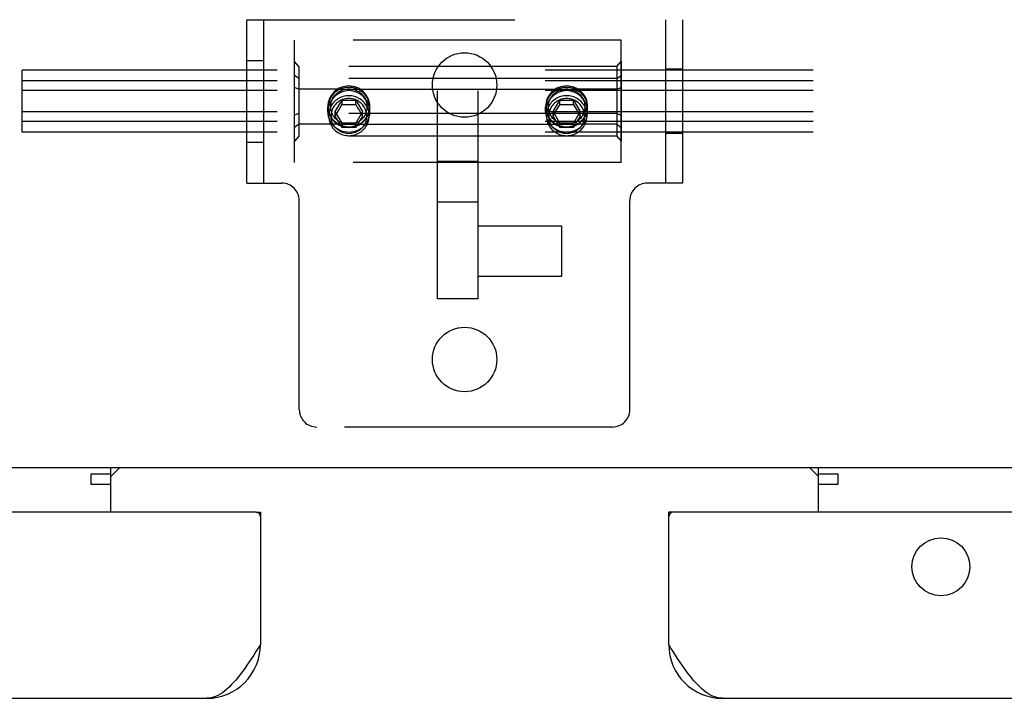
# Model space of a CAD drawing. Header units: inches. Extents: x 0 to 224, y 0 to 145.
# Tile 43 of 125: x 64.53 to 69.05, y 104.56 to 107.67. Entities that reach past the tile are written whole.
import ezdxf

# ---------------------------------------------------------------- set-up
doc = ezdxf.new("R2010")
doc.units = ezdxf.units.IN
doc.header["$LTSCALE"] = 12.302632
doc.header["$MEASUREMENT"] = 0
doc.linetypes.add('HIDDEN', pattern=[0.2, 0.1, -0.1])
doc.layers.get('0').update_dxf_attribs({"linetype": 'CONTINUOUS'})
doc.layers.add('02___PRT_ALL_AXES', color=7, linetype='CONTINUOUS')
doc.layers.add('DEFAULT_2', color=8, linetype='HIDDEN')

msp = doc.modelspace()

# ---------------------------------------------------------------- linework, layer by layer
at = {"color": 7, "linetype": 'Continuous'}
for p, q in [((145.7603, 105.6148), (28.3853, 105.6148)), ((64.8588, 105.5389), (64.8588, 105.5867)), ((64.8588, 105.5867), (64.9478, 105.5867)), ((64.9478, 105.4108), (64.9478, 105.6148)), ((64.9478, 105.5745), (64.988, 105.6148)), ((68.1575, 105.6148), (68.1978, 105.5745)), ((68.1978, 105.4108), (68.1978, 105.6148)), ((68.1978, 105.5867), (68.2868, 105.5867)), ((68.2868, 105.5867), (68.2868, 105.5389)), ((64.9478, 105.5389), (64.8588, 105.5389)), ((68.2868, 105.5389), (68.1978, 105.5389)), ((65.6153, 105.4108), (65.6353, 105.4108)), ((67.5303, 105.4108), (67.5103, 105.4108))]:
    msp.add_line(p, q, dxfattribs=at)
at = {"color": 3, "linetype": 'Continuous'}
for p, q in [((65.6153, 105.4108), (28.7178, 105.4108)), ((65.6353, 105.4108), (65.6353, 104.8033)), ((67.5103, 104.8033), (67.5103, 105.4108)), ((104.4278, 105.4108), (67.5303, 105.4108)), ((28.9443, 104.5568), (65.3888, 104.5568)), ((67.7568, 104.5568), (104.2013, 104.5568))]:
    msp.add_line(p, q, dxfattribs=at)
for points in [[(65.6353, 104.8033), (65.625, 104.7871), (65.6147, 104.7711), (65.6045, 104.7552), (65.5942, 104.7395), (65.5839, 104.724), (65.5736, 104.7089), (65.5634, 104.6942), (65.5531, 104.68), (65.5428, 104.6663), (65.5326, 104.6532), (65.5223, 104.6407), (65.512, 104.629), (65.5017, 104.6179), (65.4915, 104.6077), (65.4812, 104.5983), (65.4709, 104.5898), (65.4607, 104.5822), (65.4504, 104.5755), (65.4401, 104.5698), (65.4298, 104.5652), (65.4196, 104.5615), (65.4093, 104.5589), (65.399, 104.5573), (65.3888, 104.5568)], [(67.7568, 104.5568), (67.7465, 104.5573), (67.7362, 104.5589), (67.726, 104.5615), (67.7157, 104.5652), (67.7054, 104.5698), (67.6951, 104.5755), (67.6849, 104.5822), (67.6746, 104.5898), (67.6643, 104.5983), (67.6541, 104.6077), (67.6438, 104.6179), (67.6335, 104.629), (67.6232, 104.6407), (67.613, 104.6532), (67.6027, 104.6663), (67.5924, 104.68), (67.5822, 104.6942), (67.5719, 104.7089), (67.5616, 104.724), (67.5513, 104.7395), (67.5411, 104.7552), (67.5308, 104.7711), (67.5205, 104.7871), (67.5103, 104.8033)]]:
    msp.add_lwpolyline(points, dxfattribs=at)
msp.add_circle((68.7603, 105.1608), 0.133, dxfattribs=at)
for centre, radius, start, end in [((65.6153, 105.3908), 0.02, 0, 90), ((67.5303, 105.3908), 0.02, 90, 180), ((65.3888, 104.8033), 0.2465, 270, 360), ((67.7568, 104.8033), 0.2465, 180, 270)]:
    msp.add_arc(centre, radius, start, end, dxfattribs=at)
at = {"layer": '02___PRT_ALL_AXES', "color": 8, "linetype": 'HIDDEN'}
for p, q in [((65.7915, 107.0163), (65.7915, 107.5783)), ((67.2915, 107.5783), (65.7915, 107.5783)), ((67.2915, 107.0163), (67.2915, 107.5783)), ((65.9892, 107.3528), (67.0938, 107.3528)), ((65.945, 107.2485), (65.945, 107.2729)), ((65.9483, 107.2315), (65.9483, 107.2711)), ((66.1348, 107.2315), (66.1348, 107.2711)), ((66.138, 107.2485), (66.138, 107.2729)), ((66.945, 107.2485), (66.945, 107.2729)), ((66.9483, 107.2315), (66.9483, 107.2711)), ((67.1348, 107.2315), (67.1348, 107.2711)), ((67.138, 107.2485), (67.138, 107.2729)), ((65.9892, 107.193), (67.0938, 107.193)), ((67.2915, 107.0163), (65.7915, 107.0163)), ((66.6353, 107.0205), (66.4478, 107.0205)), ((66.6353, 106.8344), (66.4478, 106.8344)), ((66.6353, 106.4955), (66.6353, 106.7265)), ((66.6353, 106.7265), (67.0173, 106.7265)), ((67.0173, 106.7265), (67.0173, 106.4955)), ((66.6353, 106.4955), (67.0173, 106.4955)), ((66.4478, 106.391), (66.4478, 106.3943)), ((66.6353, 106.391), (66.4478, 106.391)), ((66.6353, 106.391), (66.6353, 106.3943))]:
    msp.add_line(p, q, dxfattribs=at)
for points in [[(65.9892, 107.3528), (65.9814, 107.3472), (65.9742, 107.341), (65.9676, 107.334), (65.9618, 107.3265), (65.9568, 107.3184), (65.9526, 107.3098), (65.9493, 107.3009), (65.9469, 107.2917), (65.9455, 107.2823), (65.945, 107.2729)], [(66.0415, 107.3465), (66.0315, 107.3459), (66.0219, 107.3444), (66.0125, 107.3418), (66.0035, 107.3383), (65.995, 107.334), (65.987, 107.3289), (65.9796, 107.3231), (65.9728, 107.3166), (65.9666, 107.3095), (65.9611, 107.3019), (65.9563, 107.2937), (65.9523, 107.2852), (65.9492, 107.2763), (65.9469, 107.2671), (65.9455, 107.2578), (65.945, 107.2485)], [(66.0415, 107.3679), (66.0323, 107.3675), (66.0232, 107.3662), (66.0143, 107.364), (66.0056, 107.3611), (65.9972, 107.3573), (65.9892, 107.3528)], [(66.0938, 107.3528), (66.0858, 107.3573), (66.0775, 107.3611), (66.0688, 107.364), (66.0598, 107.3662), (66.0508, 107.3675), (66.0415, 107.3679)], [(66.138, 107.2485), (66.1375, 107.2578), (66.1362, 107.2671), (66.1339, 107.2762), (66.1307, 107.2851), (66.1267, 107.2937), (66.122, 107.3019), (66.1164, 107.3095), (66.1102, 107.3167), (66.1034, 107.3231), (66.096, 107.3289), (66.088, 107.334), (66.0795, 107.3383), (66.0705, 107.3418), (66.0611, 107.3444), (66.0515, 107.3459), (66.0415, 107.3465)], [(66.138, 107.2729), (66.1375, 107.2823), (66.1361, 107.2917), (66.1337, 107.3009), (66.1304, 107.3098), (66.1262, 107.3184), (66.1212, 107.3265), (66.1154, 107.334), (66.1088, 107.341), (66.1016, 107.3472), (66.0938, 107.3528)], [(66.9892, 107.3528), (66.9814, 107.3472), (66.9742, 107.341), (66.9676, 107.334), (66.9618, 107.3265), (66.9568, 107.3184), (66.9526, 107.3098), (66.9493, 107.3009), (66.9469, 107.2917), (66.9455, 107.2823), (66.945, 107.2729)], [(67.0415, 107.3465), (67.0315, 107.3459), (67.0219, 107.3444), (67.0125, 107.3418), (67.0035, 107.3383), (66.995, 107.334), (66.987, 107.3289), (66.9796, 107.3231), (66.9728, 107.3166), (66.9666, 107.3095), (66.9611, 107.3019), (66.9563, 107.2937), (66.9523, 107.2852), (66.9492, 107.2763), (66.9469, 107.2671), (66.9455, 107.2578), (66.945, 107.2485)], [(67.0415, 107.3679), (67.0323, 107.3675), (67.0232, 107.3662), (67.0143, 107.364), (67.0056, 107.3611), (66.9972, 107.3573), (66.9892, 107.3528)], [(67.0938, 107.3528), (67.0858, 107.3573), (67.0775, 107.3611), (67.0688, 107.364), (67.0598, 107.3662), (67.0508, 107.3675), (67.0415, 107.3679)], [(67.138, 107.2485), (67.1375, 107.2578), (67.1362, 107.2671), (67.1339, 107.2762), (67.1307, 107.2851), (67.1267, 107.2937), (67.122, 107.3019), (67.1164, 107.3095), (67.1102, 107.3167), (67.1034, 107.3231), (67.096, 107.3289), (67.088, 107.334), (67.0795, 107.3383), (67.0705, 107.3418), (67.0611, 107.3444), (67.0515, 107.3459), (67.0415, 107.3465)], [(67.138, 107.2729), (67.1375, 107.2823), (67.1361, 107.2917), (67.1337, 107.3009), (67.1304, 107.3098), (67.1262, 107.3184), (67.1212, 107.3265), (67.1154, 107.334), (67.1088, 107.341), (67.1016, 107.3472), (67.0938, 107.3528)], [(65.945, 107.2729), (65.9455, 107.2634), (65.9469, 107.254), (65.9493, 107.2448), (65.9526, 107.2359), (65.9568, 107.2274), (65.9618, 107.2193), (65.9676, 107.2117), (65.9742, 107.2048), (65.9814, 107.1985), (65.9892, 107.193)], [(65.945, 107.2485), (65.9455, 107.2392), (65.9469, 107.2301), (65.9491, 107.2212), (65.9523, 107.2127), (65.9563, 107.2046), (65.9611, 107.1969), (65.9666, 107.1898), (65.9728, 107.1832), (65.9796, 107.1773), (65.987, 107.172), (65.995, 107.1675), (66.0035, 107.1636), (66.0125, 107.1605), (66.0219, 107.1583), (66.0315, 107.1569), (66.0415, 107.1564)], [(66.0415, 107.1564), (66.0515, 107.1569), (66.0612, 107.1583), (66.0706, 107.1605), (66.0796, 107.1636), (66.0881, 107.1675), (66.096, 107.172), (66.1034, 107.1773), (66.1103, 107.1832), (66.1165, 107.1898), (66.122, 107.1969), (66.1268, 107.2046), (66.1307, 107.2127), (66.1339, 107.2212), (66.1362, 107.2301), (66.1375, 107.2392), (66.138, 107.2485)], [(66.0938, 107.193), (66.1016, 107.1985), (66.1088, 107.2048), (66.1154, 107.2117), (66.1212, 107.2193), (66.1262, 107.2274), (66.1304, 107.2359), (66.1337, 107.2448), (66.1361, 107.254), (66.1375, 107.2634), (66.138, 107.2729)], [(66.945, 107.2729), (66.9455, 107.2634), (66.9469, 107.254), (66.9493, 107.2448), (66.9526, 107.2359), (66.9568, 107.2274), (66.9618, 107.2193), (66.9676, 107.2117), (66.9742, 107.2048), (66.9814, 107.1985), (66.9892, 107.193)], [(66.945, 107.2485), (66.9455, 107.2392), (66.9469, 107.2301), (66.9491, 107.2212), (66.9523, 107.2127), (66.9563, 107.2046), (66.9611, 107.1969), (66.9666, 107.1898), (66.9728, 107.1832), (66.9796, 107.1773), (66.987, 107.172), (66.995, 107.1675), (67.0035, 107.1636), (67.0125, 107.1605), (67.0219, 107.1583), (67.0315, 107.1569), (67.0415, 107.1564)], [(67.0415, 107.1564), (67.0515, 107.1569), (67.0612, 107.1583), (67.0706, 107.1605), (67.0796, 107.1636), (67.0881, 107.1675), (67.096, 107.172), (67.1034, 107.1773), (67.1103, 107.1832), (67.1165, 107.1898), (67.122, 107.1969), (67.1268, 107.2046), (67.1307, 107.2127), (67.1339, 107.2212), (67.1362, 107.2301), (67.1375, 107.2392), (67.138, 107.2485)], [(67.0938, 107.193), (67.1016, 107.1985), (67.1088, 107.2048), (67.1154, 107.2117), (67.1212, 107.2193), (67.1262, 107.2274), (67.1304, 107.2359), (67.1337, 107.2448), (67.1361, 107.254), (67.1375, 107.2634), (67.138, 107.2729)], [(65.9892, 107.193), (65.9972, 107.1884), (66.0056, 107.1847), (66.0143, 107.1817), (66.0232, 107.1796), (66.0323, 107.1783), (66.0415, 107.1778)], [(66.0415, 107.1778), (66.0508, 107.1783), (66.0598, 107.1796), (66.0688, 107.1817), (66.0775, 107.1847), (66.0858, 107.1884), (66.0938, 107.193)], [(66.9892, 107.193), (66.9972, 107.1884), (67.0056, 107.1847), (67.0143, 107.1817), (67.0232, 107.1796), (67.0323, 107.1783), (67.0415, 107.1778)], [(67.0415, 107.1778), (67.0508, 107.1783), (67.0598, 107.1796), (67.0688, 107.1817), (67.0775, 107.1847), (67.0858, 107.1884), (67.0938, 107.193)]]:
    msp.add_lwpolyline(points, dxfattribs=at)
at = {"layer": 'DEFAULT_2', "color": 8, "linetype": 'HIDDEN'}
for p, q in [((65.5728, 106.9223), (65.5728, 107.6723)), ((65.5728, 107.6723), (67.5728, 107.6723)), ((65.6508, 106.9223), (65.6508, 107.6723)), ((67.4948, 107.6723), (67.4948, 106.9223)), ((67.5728, 107.6723), (67.5728, 106.9223)), ((65.5728, 107.4848), (65.6508, 107.4848)), ((65.7915, 107.1148), (65.7915, 107.4798)), ((65.8115, 107.457), (65.7915, 107.4798)), ((67.2715, 107.457), (67.2915, 107.4798)), ((67.2915, 107.4798), (67.2915, 107.1148)), ((64.5415, 107.1561), (64.5415, 107.4404)), ((107.5415, 107.4404), (64.5415, 107.4404)), ((65.8115, 107.457), (65.8115, 107.1375)), ((67.2715, 107.457), (65.8115, 107.457)), ((67.2715, 107.457), (67.2715, 107.1375)), ((67.5728, 107.4453), (67.4948, 107.4453)), ((107.5415, 107.391), (64.5415, 107.391)), ((65.8115, 107.4016), (65.7915, 107.4164)), ((67.2715, 107.4016), (65.8115, 107.4016)), ((67.2715, 107.4016), (67.2915, 107.4164)), ((107.5415, 107.3476), (64.5415, 107.3476)), ((65.8115, 107.3528), (65.7915, 107.3607)), ((65.9892, 107.3528), (65.8115, 107.3528)), ((66.4478, 106.3943), (66.4478, 107.3461)), ((66.6353, 106.3943), (66.6353, 107.3461)), ((67.2715, 107.3528), (67.0938, 107.3528)), ((67.2715, 107.3528), (67.2915, 107.3607)), ((65.9792, 107.2503), (66.0103, 107.3035)), ((66.0103, 107.2833), (66.0103, 107.3035)), ((66.0103, 107.3035), (66.0727, 107.3035)), ((66.0727, 107.2833), (66.0727, 107.3035)), ((66.0727, 107.3035), (66.1039, 107.2503)), ((66.9792, 107.2503), (67.0103, 107.3035)), ((67.0103, 107.2833), (67.0103, 107.3035)), ((67.0103, 107.3035), (67.0727, 107.3035)), ((67.0727, 107.2833), (67.0727, 107.3035)), ((67.0727, 107.3035), (67.1039, 107.2503)), ((107.5415, 107.2489), (64.5415, 107.2489)), ((65.9792, 107.2301), (65.9792, 107.2503)), ((66.0103, 107.1971), (65.9792, 107.2503)), ((65.9877, 107.2448), (65.9969, 107.2605)), ((65.9969, 107.2605), (66.0066, 107.277)), ((66.0066, 107.277), (66.0103, 107.2833)), ((66.0103, 107.2833), (66.022, 107.2834)), ((66.022, 107.2834), (66.0337, 107.2834)), ((66.0337, 107.2834), (66.0454, 107.2834)), ((66.0454, 107.2834), (66.0572, 107.2834)), ((66.0727, 107.2833), (66.0816, 107.2682)), ((66.1039, 107.2503), (66.0727, 107.1971)), ((66.0816, 107.2682), (66.0911, 107.2521)), ((66.0911, 107.2521), (66.0996, 107.2375)), ((66.1039, 107.2301), (66.1039, 107.2503)), ((66.9792, 107.2301), (66.9792, 107.2503)), ((67.0103, 107.1971), (66.9792, 107.2503)), ((66.9877, 107.2448), (66.9969, 107.2605)), ((66.9969, 107.2605), (67.0066, 107.277)), ((67.0066, 107.277), (67.0103, 107.2833)), ((67.0103, 107.2833), (67.022, 107.2834)), ((67.022, 107.2834), (67.0337, 107.2834)), ((67.0337, 107.2834), (67.0454, 107.2834)), ((67.0454, 107.2834), (67.0572, 107.2834)), ((67.0727, 107.2833), (67.0816, 107.2682)), ((67.1039, 107.2503), (67.0727, 107.1971)), ((67.0816, 107.2682), (67.0911, 107.2521)), ((67.0911, 107.2521), (67.0996, 107.2375)), ((67.1039, 107.2301), (67.1039, 107.2503)), ((107.5415, 107.2055), (64.5415, 107.2055)), ((65.8115, 107.2418), (65.7915, 107.2339)), ((67.2715, 107.2418), (65.8115, 107.2418)), ((65.9792, 107.2301), (65.9877, 107.2448)), ((65.9943, 107.2045), (65.9792, 107.2301)), ((66.0103, 107.177), (65.9943, 107.2045)), ((66.0887, 107.2045), (66.0727, 107.177)), ((66.1039, 107.2301), (66.0887, 107.2045)), ((66.0996, 107.2375), (66.1039, 107.2301)), ((66.9792, 107.2301), (66.9877, 107.2448)), ((66.9943, 107.2045), (66.9792, 107.2301)), ((67.0103, 107.177), (66.9943, 107.2045)), ((67.0887, 107.2045), (67.0727, 107.177)), ((67.1039, 107.2301), (67.0887, 107.2045)), ((67.0996, 107.2375), (67.1039, 107.2301)), ((67.2715, 107.2418), (67.2915, 107.2339)), ((65.8115, 107.193), (65.7915, 107.1781)), ((65.9892, 107.193), (65.8115, 107.193)), ((66.0103, 107.177), (66.0103, 107.1971)), ((66.0727, 107.1971), (66.0103, 107.1971)), ((66.0298, 107.1771), (66.0103, 107.177)), ((66.0454, 107.1771), (66.0298, 107.1771)), ((66.0649, 107.177), (66.0454, 107.1771)), ((66.0727, 107.177), (66.0649, 107.177)), ((66.0727, 107.177), (66.0727, 107.1971)), ((67.0103, 107.177), (67.0103, 107.1971)), ((67.0727, 107.1971), (67.0103, 107.1971)), ((67.0298, 107.1771), (67.0103, 107.177)), ((67.0454, 107.1771), (67.0298, 107.1771)), ((67.0649, 107.177), (67.0454, 107.1771)), ((67.0727, 107.177), (67.0649, 107.177)), ((67.0727, 107.177), (67.0727, 107.1971)), ((67.2715, 107.193), (67.0938, 107.193)), ((67.2715, 107.193), (67.2915, 107.1781)), ((107.5415, 107.1561), (64.5415, 107.1561)), ((65.8115, 107.1375), (65.7915, 107.1148)), ((67.2715, 107.1375), (65.8115, 107.1375)), ((67.2715, 107.1375), (67.2915, 107.1148)), ((67.5728, 107.1493), (67.4948, 107.1493)), ((65.5728, 107.1098), (65.6508, 107.1098)), ((65.5728, 106.9223), (65.7338, 106.9223)), ((67.5728, 106.9223), (67.4118, 106.9223)), ((65.8138, 105.8823), (65.8138, 106.8423)), ((67.3318, 105.8823), (67.3318, 106.8423)), ((67.2518, 105.8023), (65.8938, 105.8023))]:
    msp.add_line(p, q, dxfattribs=at)
for points in [[(65.9483, 107.2711), (65.9485, 107.2777), (65.9492, 107.2842), (65.9504, 107.2907), (65.9521, 107.297), (65.9542, 107.3033), (65.9567, 107.3093), (65.9597, 107.3152), (65.9631, 107.3208), (65.9669, 107.3262), (65.9711, 107.3313), (65.9756, 107.3361), (65.9805, 107.3406), (65.9857, 107.3447), (65.9912, 107.3484), (65.9969, 107.3518), (66.0029, 107.3547), (66.009, 107.3572), (66.0154, 107.3593), (66.0218, 107.3609), (66.0283, 107.362), (66.0349, 107.3627), (66.0415, 107.363)], [(66.0415, 107.1909), (66.0356, 107.1911), (66.0298, 107.1917), (66.0239, 107.1927), (66.0182, 107.1942), (66.0125, 107.196), (66.007, 107.1983), (66.0017, 107.2009), (65.9966, 107.2039), (65.9917, 107.2072), (65.9871, 107.2109), (65.9827, 107.2149), (65.9786, 107.2191), (65.9749, 107.2237), (65.9715, 107.2285), (65.9685, 107.2335), (65.9658, 107.2388), (65.9635, 107.2442), (65.9616, 107.2497), (65.9602, 107.2554), (65.9591, 107.2612), (65.9585, 107.267), (65.9583, 107.2729), (65.9585, 107.2787), (65.9591, 107.2846), (65.9602, 107.2903), (65.9616, 107.296), (65.9635, 107.3015), (65.9658, 107.307), (65.9685, 107.3122), (65.9715, 107.3172), (65.9749, 107.322), (65.9786, 107.3266), (65.9827, 107.3309), (65.9871, 107.3349), (65.9917, 107.3385), (65.9966, 107.3419), (66.0017, 107.3449), (66.007, 107.3475), (66.0125, 107.3497), (66.0182, 107.3516), (66.0239, 107.353), (66.0298, 107.354), (66.0356, 107.3546), (66.0415, 107.3549)], [(66.0415, 107.363), (66.0481, 107.3627), (66.0547, 107.362), (66.0612, 107.3609), (66.0677, 107.3593), (66.074, 107.3572), (66.0801, 107.3547), (66.0861, 107.3518), (66.0918, 107.3484), (66.0973, 107.3447), (66.1025, 107.3406), (66.1074, 107.3361), (66.1119, 107.3313), (66.1161, 107.3262), (66.1199, 107.3208), (66.1233, 107.3152), (66.1263, 107.3093), (66.1289, 107.3033), (66.131, 107.297), (66.1326, 107.2907), (66.1338, 107.2842), (66.1345, 107.2777), (66.1348, 107.2711)], [(66.0415, 107.3549), (66.0474, 107.3546), (66.0533, 107.354), (66.0591, 107.353), (66.0649, 107.3516), (66.0705, 107.3497), (66.076, 107.3475), (66.0813, 107.3449), (66.0865, 107.3419), (66.0913, 107.3385), (66.096, 107.3349), (66.1003, 107.3309), (66.1044, 107.3266), (66.1081, 107.322), (66.1115, 107.3172), (66.1146, 107.3122), (66.1172, 107.307), (66.1195, 107.3015), (66.1214, 107.296), (66.1229, 107.2903), (66.1239, 107.2846), (66.1246, 107.2787), (66.1248, 107.2729), (66.1246, 107.267), (66.1239, 107.2612), (66.1229, 107.2554), (66.1214, 107.2497), (66.1195, 107.2442), (66.1172, 107.2388), (66.1146, 107.2335), (66.1115, 107.2285), (66.1081, 107.2237), (66.1044, 107.2191), (66.1003, 107.2149), (66.096, 107.2109), (66.0913, 107.2072), (66.0865, 107.2039), (66.0813, 107.2009), (66.076, 107.1983), (66.0705, 107.196), (66.0649, 107.1942), (66.0591, 107.1927), (66.0533, 107.1917), (66.0474, 107.1911), (66.0415, 107.1909)], [(66.9483, 107.2711), (66.9485, 107.2777), (66.9492, 107.2842), (66.9504, 107.2907), (66.9521, 107.297), (66.9542, 107.3033), (66.9567, 107.3093), (66.9597, 107.3152), (66.9631, 107.3208), (66.9669, 107.3262), (66.9711, 107.3313), (66.9756, 107.3361), (66.9805, 107.3406), (66.9857, 107.3447), (66.9912, 107.3484), (66.9969, 107.3518), (67.0029, 107.3547), (67.009, 107.3572), (67.0154, 107.3593), (67.0218, 107.3609), (67.0283, 107.362), (67.0349, 107.3627), (67.0415, 107.363)], [(67.0415, 107.1909), (67.0356, 107.1911), (67.0298, 107.1917), (67.0239, 107.1927), (67.0182, 107.1942), (67.0125, 107.196), (67.007, 107.1983), (67.0017, 107.2009), (66.9966, 107.2039), (66.9917, 107.2072), (66.9871, 107.2109), (66.9827, 107.2149), (66.9786, 107.2191), (66.9749, 107.2237), (66.9715, 107.2285), (66.9685, 107.2335), (66.9658, 107.2388), (66.9635, 107.2442), (66.9616, 107.2497), (66.9602, 107.2554), (66.9591, 107.2612), (66.9585, 107.267), (66.9583, 107.2729), (66.9585, 107.2787), (66.9591, 107.2846), (66.9602, 107.2903), (66.9616, 107.296), (66.9635, 107.3015), (66.9658, 107.307), (66.9685, 107.3122), (66.9715, 107.3172), (66.9749, 107.322), (66.9786, 107.3266), (66.9827, 107.3309), (66.9871, 107.3349), (66.9917, 107.3385), (66.9966, 107.3419), (67.0017, 107.3449), (67.007, 107.3475), (67.0125, 107.3497), (67.0182, 107.3516), (67.0239, 107.353), (67.0298, 107.354), (67.0356, 107.3546), (67.0415, 107.3549)], [(67.0415, 107.363), (67.0481, 107.3627), (67.0547, 107.362), (67.0612, 107.3609), (67.0677, 107.3593), (67.074, 107.3572), (67.0801, 107.3547), (67.0861, 107.3518), (67.0918, 107.3484), (67.0973, 107.3447), (67.1025, 107.3406), (67.1074, 107.3361), (67.1119, 107.3313), (67.1161, 107.3262), (67.1199, 107.3208), (67.1233, 107.3152), (67.1263, 107.3093), (67.1289, 107.3033), (67.131, 107.297), (67.1326, 107.2907), (67.1338, 107.2842), (67.1345, 107.2777), (67.1348, 107.2711)], [(67.0415, 107.3549), (67.0474, 107.3546), (67.0533, 107.354), (67.0591, 107.353), (67.0649, 107.3516), (67.0705, 107.3497), (67.076, 107.3475), (67.0813, 107.3449), (67.0865, 107.3419), (67.0913, 107.3385), (67.096, 107.3349), (67.1003, 107.3309), (67.1044, 107.3266), (67.1081, 107.322), (67.1115, 107.3172), (67.1146, 107.3122), (67.1172, 107.307), (67.1195, 107.3015), (67.1214, 107.296), (67.1229, 107.2903), (67.1239, 107.2846), (67.1246, 107.2787), (67.1248, 107.2729), (67.1246, 107.267), (67.1239, 107.2612), (67.1229, 107.2554), (67.1214, 107.2497), (67.1195, 107.2442), (67.1172, 107.2388), (67.1146, 107.2335), (67.1115, 107.2285), (67.1081, 107.2237), (67.1044, 107.2191), (67.1003, 107.2149), (67.096, 107.2109), (67.0913, 107.2072), (67.0865, 107.2039), (67.0813, 107.2009), (67.076, 107.1983), (67.0705, 107.196), (67.0649, 107.1942), (67.0591, 107.1927), (67.0533, 107.1917), (67.0474, 107.1911), (67.0415, 107.1909)], [(66.0415, 107.3233), (66.0349, 107.3231), (66.0282, 107.3224), (66.0217, 107.3212), (66.0152, 107.3196), (66.0089, 107.3175), (66.0028, 107.315), (65.9968, 107.3121), (65.9911, 107.3087), (65.9856, 107.305), (65.9805, 107.3009), (65.9756, 107.2964), (65.971, 107.2916), (65.9669, 107.2865), (65.9631, 107.2811), (65.9597, 107.2755), (65.9567, 107.2696), (65.9541, 107.2635), (65.952, 107.2573), (65.9504, 107.251), (65.9492, 107.2445), (65.9485, 107.238), (65.9483, 107.2315)], [(66.0415, 107.3104), (66.0357, 107.3102), (66.0299, 107.3096), (66.0241, 107.3086), (66.0184, 107.3072), (66.0129, 107.3053), (66.0075, 107.3031), (66.0022, 107.3006), (65.9972, 107.2976), (65.9924, 107.2943), (65.9879, 107.2907), (65.9836, 107.2868), (65.9796, 107.2826), (65.9759, 107.2781), (65.9726, 107.2734), (65.9696, 107.2684), (65.967, 107.2633), (65.9647, 107.2579), (65.9629, 107.2525), (65.9614, 107.2469), (65.9604, 107.2412), (65.9598, 107.2355), (65.9596, 107.2297)], [(66.1348, 107.2315), (66.1345, 107.238), (66.1338, 107.2445), (66.1326, 107.251), (66.131, 107.2573), (66.1289, 107.2635), (66.1263, 107.2696), (66.1234, 107.2755), (66.12, 107.2811), (66.1162, 107.2865), (66.112, 107.2916), (66.1075, 107.2964), (66.1026, 107.3009), (66.0974, 107.305), (66.0919, 107.3087), (66.0862, 107.3121), (66.0803, 107.315), (66.0741, 107.3175), (66.0678, 107.3196), (66.0613, 107.3212), (66.0548, 107.3224), (66.0482, 107.3231), (66.0415, 107.3233)], [(66.1235, 107.2297), (66.1232, 107.2355), (66.1226, 107.2412), (66.1216, 107.2469), (66.1201, 107.2525), (66.1183, 107.2579), (66.1161, 107.2633), (66.1134, 107.2684), (66.1104, 107.2734), (66.1071, 107.2781), (66.1034, 107.2826), (66.0995, 107.2868), (66.0952, 107.2907), (66.0906, 107.2943), (66.0858, 107.2976), (66.0808, 107.3006), (66.0756, 107.3031), (66.0702, 107.3053), (66.0646, 107.3072), (66.0589, 107.3086), (66.0532, 107.3096), (66.0474, 107.3102), (66.0415, 107.3104)], [(67.0415, 107.3233), (67.0349, 107.3231), (67.0282, 107.3224), (67.0217, 107.3212), (67.0152, 107.3196), (67.0089, 107.3175), (67.0028, 107.315), (66.9968, 107.3121), (66.9911, 107.3087), (66.9856, 107.305), (66.9805, 107.3009), (66.9756, 107.2964), (66.971, 107.2916), (66.9669, 107.2865), (66.9631, 107.2811), (66.9597, 107.2755), (66.9567, 107.2696), (66.9541, 107.2635), (66.952, 107.2573), (66.9504, 107.251), (66.9492, 107.2445), (66.9485, 107.238), (66.9483, 107.2315)], [(67.0415, 107.3104), (67.0357, 107.3102), (67.0299, 107.3096), (67.0241, 107.3086), (67.0184, 107.3072), (67.0129, 107.3053), (67.0075, 107.3031), (67.0022, 107.3006), (66.9972, 107.2976), (66.9924, 107.2943), (66.9879, 107.2907), (66.9836, 107.2868), (66.9796, 107.2826), (66.9759, 107.2781), (66.9726, 107.2734), (66.9696, 107.2684), (66.967, 107.2633), (66.9647, 107.2579), (66.9629, 107.2525), (66.9614, 107.2469), (66.9604, 107.2412), (66.9598, 107.2355), (66.9596, 107.2297)], [(67.1348, 107.2315), (67.1345, 107.238), (67.1338, 107.2445), (67.1326, 107.251), (67.131, 107.2573), (67.1289, 107.2635), (67.1263, 107.2696), (67.1234, 107.2755), (67.12, 107.2811), (67.1162, 107.2865), (67.112, 107.2916), (67.1075, 107.2964), (67.1026, 107.3009), (67.0974, 107.305), (67.0919, 107.3087), (67.0862, 107.3121), (67.0803, 107.315), (67.0741, 107.3175), (67.0678, 107.3196), (67.0613, 107.3212), (67.0548, 107.3224), (67.0482, 107.3231), (67.0415, 107.3233)], [(67.1235, 107.2297), (67.1232, 107.2355), (67.1226, 107.2412), (67.1216, 107.2469), (67.1201, 107.2525), (67.1183, 107.2579), (67.1161, 107.2633), (67.1134, 107.2684), (67.1104, 107.2734), (67.1071, 107.2781), (67.1034, 107.2826), (67.0995, 107.2868), (67.0952, 107.2907), (67.0906, 107.2943), (67.0858, 107.2976), (67.0808, 107.3006), (67.0756, 107.3031), (67.0702, 107.3053), (67.0646, 107.3072), (67.0589, 107.3086), (67.0532, 107.3096), (67.0474, 107.3102), (67.0415, 107.3104)], [(66.0415, 107.1793), (66.0349, 107.1795), (66.0283, 107.1802), (66.0218, 107.1814), (66.0154, 107.183), (66.009, 107.185), (66.0029, 107.1876), (65.9969, 107.1905), (65.9912, 107.1938), (65.9857, 107.1976), (65.9805, 107.2017), (65.9756, 107.2061), (65.9711, 107.2109), (65.9669, 107.2161), (65.9631, 107.2214), (65.9597, 107.2271), (65.9567, 107.2329), (65.9542, 107.239), (65.9521, 107.2452), (65.9504, 107.2516), (65.9492, 107.2581), (65.9485, 107.2646), (65.9483, 107.2711)], [(66.1348, 107.2711), (66.1345, 107.2646), (66.1338, 107.2581), (66.1326, 107.2516), (66.131, 107.2452), (66.1289, 107.239), (66.1263, 107.2329), (66.1233, 107.2271), (66.1199, 107.2214), (66.1161, 107.2161), (66.1119, 107.2109), (66.1074, 107.2061), (66.1025, 107.2017), (66.0973, 107.1976), (66.0918, 107.1938), (66.0861, 107.1905), (66.0801, 107.1876), (66.074, 107.185), (66.0677, 107.183), (66.0612, 107.1814), (66.0547, 107.1802), (66.0481, 107.1795), (66.0415, 107.1793)], [(66.0572, 107.2834), (66.0688, 107.2833), (66.0727, 107.2833)], [(67.0415, 107.1793), (67.0349, 107.1795), (67.0283, 107.1802), (67.0218, 107.1814), (67.0154, 107.183), (67.009, 107.185), (67.0029, 107.1876), (66.9969, 107.1905), (66.9912, 107.1938), (66.9857, 107.1976), (66.9805, 107.2017), (66.9756, 107.2061), (66.9711, 107.2109), (66.9669, 107.2161), (66.9631, 107.2214), (66.9597, 107.2271), (66.9567, 107.2329), (66.9542, 107.239), (66.9521, 107.2452), (66.9504, 107.2516), (66.9492, 107.2581), (66.9485, 107.2646), (66.9483, 107.2711)], [(67.1348, 107.2711), (67.1345, 107.2646), (67.1338, 107.2581), (67.1326, 107.2516), (67.131, 107.2452), (67.1289, 107.239), (67.1263, 107.2329), (67.1233, 107.2271), (67.1199, 107.2214), (67.1161, 107.2161), (67.1119, 107.2109), (67.1074, 107.2061), (67.1025, 107.2017), (67.0973, 107.1976), (67.0918, 107.1938), (67.0861, 107.1905), (67.0801, 107.1876), (67.074, 107.185), (67.0677, 107.183), (67.0612, 107.1814), (67.0547, 107.1802), (67.0481, 107.1795), (67.0415, 107.1793)], [(67.0572, 107.2834), (67.0688, 107.2833), (67.0727, 107.2833)], [(65.9483, 107.2315), (65.9485, 107.2249), (65.9492, 107.2184), (65.9504, 107.2119), (65.952, 107.2056), (65.9541, 107.1994), (65.9567, 107.1933), (65.9597, 107.1874), (65.9631, 107.1818), (65.9669, 107.1764), (65.971, 107.1713), (65.9756, 107.1665), (65.9805, 107.1621), (65.9856, 107.1579), (65.9911, 107.1542), (65.9968, 107.1509), (66.0028, 107.1479), (66.0089, 107.1454), (66.0152, 107.1433), (66.0217, 107.1417), (66.0282, 107.1406), (66.0349, 107.1399), (66.0415, 107.1396)], [(66.1235, 107.2297), (66.1232, 107.2237), (66.1225, 107.2177), (66.1214, 107.2118), (66.1198, 107.206), (66.1178, 107.2003), (66.1153, 107.1947), (66.1125, 107.1894), (66.1092, 107.1843), (66.1056, 107.1794), (66.1016, 107.1749), (66.0972, 107.1706), (66.0926, 107.1666), (66.0877, 107.1631), (66.0825, 107.1599), (66.0771, 107.157), (66.0715, 107.1546), (66.0657, 107.1526), (66.0597, 107.1511), (66.0537, 107.1499), (66.0476, 107.1493), (66.0415, 107.149), (66.0354, 107.1493), (66.0293, 107.1499), (66.0233, 107.1511), (66.0174, 107.1526), (66.0116, 107.1546), (66.006, 107.157), (66.0005, 107.1599), (65.9954, 107.1631), (65.9904, 107.1666), (65.9858, 107.1706), (65.9814, 107.1749), (65.9775, 107.1794), (65.9738, 107.1843), (65.9706, 107.1894), (65.9677, 107.1947), (65.9652, 107.2003), (65.9632, 107.206), (65.9616, 107.2118), (65.9605, 107.2177), (65.9598, 107.2237), (65.9596, 107.2297)], [(66.0415, 107.1396), (66.0482, 107.1399), (66.0548, 107.1406), (66.0613, 107.1417), (66.0678, 107.1433), (66.0741, 107.1454), (66.0803, 107.1479), (66.0862, 107.1509), (66.0919, 107.1542), (66.0974, 107.1579), (66.1026, 107.1621), (66.1075, 107.1665), (66.112, 107.1713), (66.1162, 107.1764), (66.12, 107.1818), (66.1234, 107.1874), (66.1263, 107.1933), (66.1289, 107.1994), (66.131, 107.2056), (66.1326, 107.2119), (66.1338, 107.2184), (66.1345, 107.2249), (66.1348, 107.2315)], [(66.9483, 107.2315), (66.9485, 107.2249), (66.9492, 107.2184), (66.9504, 107.2119), (66.952, 107.2056), (66.9541, 107.1994), (66.9567, 107.1933), (66.9597, 107.1874), (66.9631, 107.1818), (66.9669, 107.1764), (66.971, 107.1713), (66.9756, 107.1665), (66.9805, 107.1621), (66.9856, 107.1579), (66.9911, 107.1542), (66.9968, 107.1509), (67.0028, 107.1479), (67.0089, 107.1454), (67.0152, 107.1433), (67.0217, 107.1417), (67.0282, 107.1406), (67.0349, 107.1399), (67.0415, 107.1396)], [(67.1235, 107.2297), (67.1232, 107.2237), (67.1225, 107.2177), (67.1214, 107.2118), (67.1198, 107.206), (67.1178, 107.2003), (67.1153, 107.1947), (67.1125, 107.1894), (67.1092, 107.1843), (67.1056, 107.1794), (67.1016, 107.1749), (67.0972, 107.1706), (67.0926, 107.1666), (67.0877, 107.1631), (67.0825, 107.1599), (67.0771, 107.157), (67.0715, 107.1546), (67.0657, 107.1526), (67.0597, 107.1511), (67.0537, 107.1499), (67.0476, 107.1493), (67.0415, 107.149), (67.0354, 107.1493), (67.0293, 107.1499), (67.0233, 107.1511), (67.0174, 107.1526), (67.0116, 107.1546), (67.006, 107.157), (67.0005, 107.1599), (66.9954, 107.1631), (66.9904, 107.1666), (66.9858, 107.1706), (66.9814, 107.1749), (66.9775, 107.1794), (66.9738, 107.1843), (66.9706, 107.1894), (66.9677, 107.1947), (66.9652, 107.2003), (66.9632, 107.206), (66.9616, 107.2118), (66.9605, 107.2177), (66.9598, 107.2237), (66.9596, 107.2297)], [(67.0415, 107.1396), (67.0482, 107.1399), (67.0548, 107.1406), (67.0613, 107.1417), (67.0678, 107.1433), (67.0741, 107.1454), (67.0803, 107.1479), (67.0862, 107.1509), (67.0919, 107.1542), (67.0974, 107.1579), (67.1026, 107.1621), (67.1075, 107.1665), (67.112, 107.1713), (67.1162, 107.1764), (67.12, 107.1818), (67.1234, 107.1874), (67.1263, 107.1933), (67.1289, 107.1994), (67.131, 107.2056), (67.1326, 107.2119), (67.1338, 107.2184), (67.1345, 107.2249), (67.1348, 107.2315)]]:
    msp.add_lwpolyline(points, dxfattribs=at)
for centre in [(66.5728, 107.3723), (66.5728, 106.1123)]:
    msp.add_circle(centre, 0.148, dxfattribs=at)
for centre, start, end in [((65.7338, 106.8423), 0, 90), ((67.4118, 106.8423), 90, 180), ((65.8938, 105.8823), 180, 270), ((67.2518, 105.8823), 270, 360)]:
    msp.add_arc(centre, 0.08, start, end, dxfattribs=at)

doc.saveas('drawing.dxf')
